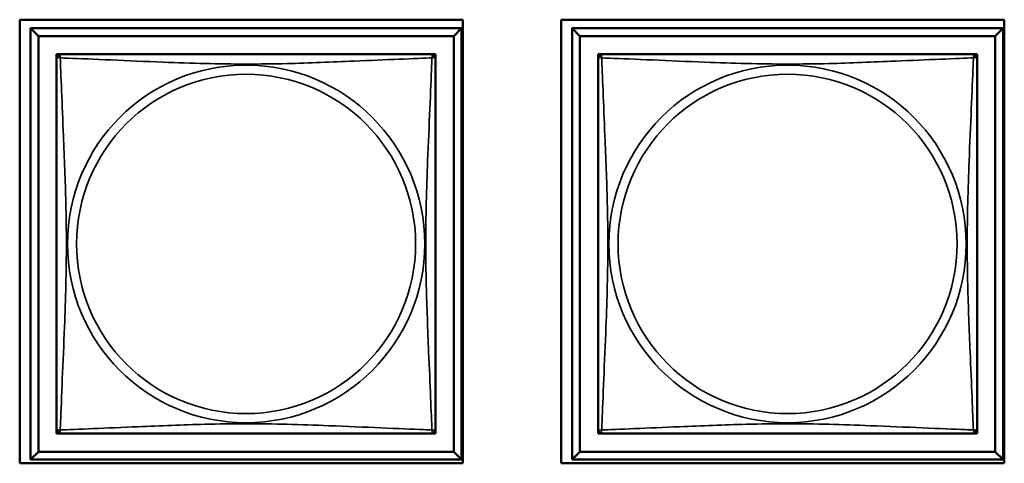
# Model space of a CAD drawing. Header units: inches. Extents: x 0.2 to 58.8, y 1.7 to 68.8.
# Tile 215 of 256: x 42 to 43.3, y 45 to 45.6. Entities that reach past the tile are written whole.
import ezdxf

# ---------------------------------------------------------------- set-up
doc = ezdxf.new("R2010")
doc.units = ezdxf.units.IN
doc.header["$MEASUREMENT"] = 0
doc.layers.add('Visible (ANSI)', color=7, linetype='Continuous', lineweight=50)
doc.layers.add('Visible Narrow (ANSI)', color=7, linetype='Continuous', lineweight=35)

msp = doc.modelspace()

# ---------------------------------------------------------------- linework, layer by layer
at = {"layer": 'Visible (ANSI)'}
for p, q in [((42.0485, 45.021), (42.0485, 45.5734)), ((42.0485, 45.5734), (42.6009, 45.5734)), ((42.062, 45.5629), (42.5994, 45.5629)), ((42.0718, 45.5531), (42.062, 45.5629)), ((42.062, 45.0255), (42.062, 45.5629)), ((42.5994, 45.5629), (42.5896, 45.5531)), ((42.5994, 45.5629), (42.5994, 45.0255)), ((42.6009, 45.5734), (42.6009, 45.021)), ((42.7235, 45.021), (42.7235, 45.5734)), ((42.7235, 45.5734), (43.2759, 45.5734)), ((42.737, 45.5629), (43.2744, 45.5629)), ((42.7468, 45.5531), (42.737, 45.5629)), ((42.737, 45.0255), (42.737, 45.5629)), ((43.2744, 45.5629), (43.2646, 45.5531)), ((43.2744, 45.5629), (43.2744, 45.0255)), ((43.2759, 45.5734), (43.2759, 45.021)), ((42.0718, 45.5531), (42.5896, 45.5531)), ((42.0718, 45.0353), (42.0718, 45.5531)), ((42.5896, 45.5531), (42.5896, 45.0353)), ((42.7468, 45.5531), (43.2646, 45.5531)), ((42.7468, 45.0353), (42.7468, 45.5531)), ((43.2646, 45.5531), (43.2646, 45.0353)), ((42.0945, 45.5246), (42.0945, 45.5304)), ((42.0945, 45.5304), (42.1003, 45.5304)), ((42.5611, 45.5304), (42.5669, 45.5304)), ((42.5669, 45.5304), (42.5669, 45.5245)), ((42.7695, 45.5246), (42.7695, 45.5304)), ((42.7695, 45.5304), (42.7753, 45.5304)), ((43.2361, 45.5304), (43.2419, 45.5304)), ((43.2419, 45.5304), (43.2419, 45.5245)), ((42.0945, 45.058), (42.0945, 45.0638)), ((42.5669, 45.0639), (42.5669, 45.058)), ((42.7695, 45.058), (42.7695, 45.0638)), ((43.2419, 45.0639), (43.2419, 45.058)), ((42.1004, 45.058), (42.0945, 45.058)), ((42.5669, 45.058), (42.561, 45.058)), ((42.7754, 45.058), (42.7695, 45.058)), ((43.2419, 45.058), (43.236, 45.058)), ((42.0718, 45.0353), (42.062, 45.0255)), ((42.5896, 45.0353), (42.0718, 45.0353)), ((42.5896, 45.0353), (42.5994, 45.0255)), ((42.7468, 45.0353), (42.737, 45.0255)), ((43.2646, 45.0353), (42.7468, 45.0353)), ((43.2646, 45.0353), (43.2744, 45.0255)), ((42.5994, 45.0255), (42.062, 45.0255)), ((43.2744, 45.0255), (42.737, 45.0255)), ((42.6009, 45.021), (42.0485, 45.021)), ((43.2759, 45.021), (42.7235, 45.021))]:
    msp.add_line(p, q, dxfattribs=at)
for centre, start, end in [((42.1004, 45.5245), 90, 180), ((42.561, 45.5245), 0, 90), ((42.7754, 45.5245), 90, 180), ((43.236, 45.5245), 0, 90), ((42.1004, 45.0639), 180, 270), ((42.561, 45.0639), 270, 360), ((42.7754, 45.0639), 180, 270), ((43.236, 45.0639), 270, 360)]:
    msp.add_arc(centre, 0.00591, start, end, dxfattribs=at)
for points in [[(42.561, 45.5304), (42.5604, 45.5304), (42.5577, 45.5304), (42.5533, 45.5304), (42.5452, 45.5304), (42.5313, 45.5304), (42.5151, 45.5304), (42.499, 45.5304), (42.4808, 45.5304), (42.4622, 45.5304), (42.4358, 45.5304), (42.4085, 45.5304), (42.3815, 45.5304), (42.3645, 45.5304), (42.3476, 45.5304), (42.3307, 45.5304), (42.2968, 45.5304), (42.263, 45.5304), (42.2293, 45.5304), (42.1873, 45.5304), (42.1434, 45.5304), (42.1178, 45.5304), (42.1077, 45.5304), (42.1013, 45.5304), (42.1004, 45.5304)], [(43.236, 45.5304), (43.2354, 45.5304), (43.2327, 45.5304), (43.2283, 45.5304), (43.2202, 45.5304), (43.2063, 45.5304), (43.1901, 45.5304), (43.174, 45.5304), (43.1558, 45.5304), (43.1372, 45.5304), (43.1108, 45.5304), (43.0835, 45.5304), (43.0565, 45.5304), (43.0395, 45.5304), (43.0226, 45.5304), (43.0057, 45.5304), (42.9718, 45.5304), (42.938, 45.5304), (42.9043, 45.5304), (42.8623, 45.5304), (42.8184, 45.5304), (42.7928, 45.5304), (42.7827, 45.5304), (42.7763, 45.5304), (42.7754, 45.5304)], [(42.0945, 45.5245), (42.0945, 45.5239), (42.0945, 45.5212), (42.0945, 45.5168), (42.0945, 45.5087), (42.0945, 45.4948), (42.0945, 45.4786), (42.0945, 45.4625), (42.0945, 45.4443), (42.0945, 45.4257), (42.0945, 45.3993), (42.0945, 45.372), (42.0945, 45.345), (42.0945, 45.328), (42.0945, 45.3111), (42.0945, 45.2942), (42.0945, 45.2603), (42.0945, 45.2265), (42.0945, 45.1928), (42.0945, 45.1508), (42.0945, 45.1069), (42.0945, 45.0813), (42.0945, 45.0712), (42.0945, 45.0648), (42.0945, 45.0639)], [(42.5669, 45.0639), (42.5669, 45.0645), (42.5669, 45.0672), (42.5669, 45.0716), (42.5669, 45.0797), (42.5669, 45.0936), (42.5669, 45.1098), (42.5669, 45.1259), (42.5669, 45.1441), (42.5669, 45.1627), (42.5669, 45.1891), (42.5669, 45.2164), (42.5669, 45.2434), (42.5669, 45.2603), (42.5669, 45.2773), (42.5669, 45.2942), (42.5669, 45.328), (42.5669, 45.3619), (42.5669, 45.3956), (42.5669, 45.4376), (42.5669, 45.4815), (42.5669, 45.5071), (42.5669, 45.5172), (42.5669, 45.5236), (42.5669, 45.5245)], [(42.7695, 45.5245), (42.7695, 45.5239), (42.7695, 45.5212), (42.7695, 45.5168), (42.7695, 45.5087), (42.7695, 45.4948), (42.7695, 45.4786), (42.7695, 45.4625), (42.7695, 45.4443), (42.7695, 45.4257), (42.7695, 45.3993), (42.7695, 45.372), (42.7695, 45.345), (42.7695, 45.328), (42.7695, 45.3111), (42.7695, 45.2942), (42.7695, 45.2603), (42.7695, 45.2265), (42.7695, 45.1928), (42.7695, 45.1508), (42.7695, 45.1069), (42.7695, 45.0813), (42.7695, 45.0712), (42.7695, 45.0648), (42.7695, 45.0639)], [(43.2419, 45.0639), (43.2419, 45.0645), (43.2419, 45.0672), (43.2419, 45.0716), (43.2419, 45.0797), (43.2419, 45.0936), (43.2419, 45.1098), (43.2419, 45.1259), (43.2419, 45.1441), (43.2419, 45.1627), (43.2419, 45.1891), (43.2419, 45.2164), (43.2419, 45.2434), (43.2419, 45.2603), (43.2419, 45.2773), (43.2419, 45.2942), (43.2419, 45.328), (43.2419, 45.3619), (43.2419, 45.3956), (43.2419, 45.4376), (43.2419, 45.4815), (43.2419, 45.5071), (43.2419, 45.5172), (43.2419, 45.5236), (43.2419, 45.5245)], [(42.1004, 45.058), (42.101, 45.058), (42.1037, 45.058), (42.1081, 45.058), (42.1162, 45.058), (42.1301, 45.058), (42.1462, 45.058), (42.1624, 45.058), (42.1806, 45.058), (42.1992, 45.058), (42.2256, 45.058), (42.2529, 45.058), (42.2799, 45.058), (42.2968, 45.058), (42.3138, 45.058), (42.3307, 45.058), (42.3645, 45.058), (42.3984, 45.058), (42.4321, 45.058), (42.4741, 45.058), (42.518, 45.058), (42.5436, 45.058), (42.5537, 45.058), (42.5601, 45.058), (42.561, 45.058)], [(42.7754, 45.058), (42.776, 45.058), (42.7787, 45.058), (42.7831, 45.058), (42.7912, 45.058), (42.8051, 45.058), (42.8212, 45.058), (42.8374, 45.058), (42.8556, 45.058), (42.8742, 45.058), (42.9006, 45.058), (42.9279, 45.058), (42.9549, 45.058), (42.9718, 45.058), (42.9888, 45.058), (43.0057, 45.058), (43.0395, 45.058), (43.0734, 45.058), (43.1071, 45.058), (43.1491, 45.058), (43.193, 45.058), (43.2186, 45.058), (43.2287, 45.058), (43.2351, 45.058), (43.236, 45.058)]]:
    msp.add_open_spline(points, degree=3, knots=[0.325731, 0.325731, 0.325731, 0.325731, 0.404774, 0.404774, 0.404774, 0.550532, 0.550532, 0.550532, 0.69629, 0.69629, 0.69629, 0.902598, 0.902598, 0.902598, 1.03154, 1.03154, 1.03154, 1.289425, 1.289425, 1.289425, 1.610774, 1.610774, 1.610774, 1.73735, 1.73735, 1.73735, 1.73735], dxfattribs=at)
at = {"layer": 'Visible Narrow (ANSI)'}
for centre, radius in [((42.3307, 45.2942), 0.2227), ((43.0057, 45.2942), 0.2227), ((42.3307, 45.2942), 0.2113), ((43.0057, 45.2942), 0.2113)]:
    msp.add_circle(centre, radius, dxfattribs=at)
for points, knots in [([(42.0945, 45.5245), (42.0945, 45.5246), (42.0945, 45.5247), (42.0945, 45.525), (42.0946, 45.5252), (42.0947, 45.5255), (42.0948, 45.5256), (42.0949, 45.5257), (42.095, 45.5258), (42.0952, 45.5259), (42.0954, 45.526), (42.096, 45.5262), (42.0965, 45.5263), (42.0976, 45.5262), (42.0982, 45.5261), (42.099, 45.5259)], [-0.0844808, -0.0844808, -0.0844808, -0.0844808, -0.06943799, -0.06943799, -0.05587828, -0.05587828, -0.04740346, -0.04740346, -0.04210669, -0.04210669, -0.03151317, -0.03151317, -0.01456352, -0.01456352, 0.00026741, 0.00026741, 0.00026741, 0.00026741]), ([(42.099, 45.5259), (42.0988, 45.5266), (42.0987, 45.5273), (42.0986, 45.5284), (42.0987, 45.5289), (42.0988, 45.5295), (42.0989, 45.5297), (42.0991, 45.5299), (42.0992, 45.5299), (42.0993, 45.5301), (42.0994, 45.5302), (42.0997, 45.5303), (42.0999, 45.5304), (42.1002, 45.5304), (42.1003, 45.5304), (42.1004, 45.5304)], [-0.00026741, -0.00026741, -0.00026741, -0.00026741, 0.01456352, 0.01456352, 0.03151317, 0.03151317, 0.04210669, 0.04210669, 0.04740346, 0.04740346, 0.05587828, 0.05587828, 0.06943799, 0.06943799, 0.0844808, 0.0844808, 0.0844808, 0.0844808]), ([(42.099, 45.0625), (42.0991, 45.0653), (42.0993, 45.0688), (42.0994, 45.0728), (42.1005, 45.1005), (42.1026, 45.1475), (42.1043, 45.191), (42.1057, 45.2259), (42.1067, 45.2601), (42.1067, 45.2942), (42.1067, 45.3112), (42.1065, 45.3283), (42.106, 45.3455), (42.1054, 45.3729), (42.1042, 45.4011), (42.103, 45.4287), (42.1022, 45.4483), (42.1014, 45.4676), (42.1007, 45.4849), (42.0999, 45.5021), (42.0994, 45.5171), (42.099, 45.5259)], [-1.657319, -1.657319, -1.657319, -1.657319, -1.610774, -1.610774, -1.610774, -1.289425, -1.289425, -1.289425, -1.03154, -1.03154, -1.03154, -0.902598, -0.902598, -0.902598, -0.69629, -0.69629, -0.69629, -0.550532, -0.550532, -0.550532, -0.405761, -0.405761, -0.405761, -0.405761]), ([(42.099, 45.5259), (42.1018, 45.5258), (42.1053, 45.5256), (42.1093, 45.5255), (42.137, 45.5244), (42.184, 45.5223), (42.2275, 45.5205), (42.2624, 45.5192), (42.2966, 45.5182), (42.3307, 45.5182), (42.3477, 45.5182), (42.3648, 45.5184), (42.382, 45.5188), (42.4094, 45.5195), (42.4376, 45.5207), (42.4652, 45.5218), (42.4848, 45.5227), (42.5041, 45.5235), (42.5214, 45.5242), (42.5386, 45.5249), (42.5535, 45.5255), (42.5624, 45.5259)], [-1.657319, -1.657319, -1.657319, -1.657319, -1.610774, -1.610774, -1.610774, -1.289425, -1.289425, -1.289425, -1.03154, -1.03154, -1.03154, -0.902598, -0.902598, -0.902598, -0.69629, -0.69629, -0.69629, -0.550532, -0.550532, -0.550532, -0.405761, -0.405761, -0.405761, -0.405761]), ([(42.5624, 45.5259), (42.5623, 45.523), (42.5621, 45.5195), (42.562, 45.5155), (42.5609, 45.4879), (42.5588, 45.4409), (42.557, 45.3974), (42.5557, 45.3625), (42.5547, 45.3283), (42.5547, 45.2942), (42.5547, 45.2772), (42.5549, 45.2601), (42.5553, 45.2429), (42.556, 45.2154), (42.5572, 45.1873), (42.5583, 45.1596), (42.5592, 45.1401), (42.56, 45.1207), (42.5607, 45.1035), (42.5614, 45.0863), (42.562, 45.0713), (42.5624, 45.0625)], [-1.657319, -1.657319, -1.657319, -1.657319, -1.610774, -1.610774, -1.610774, -1.289425, -1.289425, -1.289425, -1.03154, -1.03154, -1.03154, -0.902598, -0.902598, -0.902598, -0.69629, -0.69629, -0.69629, -0.550532, -0.550532, -0.550532, -0.405761, -0.405761, -0.405761, -0.405761]), ([(42.561, 45.5304), (42.5611, 45.5304), (42.5612, 45.5304), (42.5615, 45.5304), (42.5617, 45.5303), (42.562, 45.5302), (42.5621, 45.5301), (42.5622, 45.5299), (42.5623, 45.5299), (42.5624, 45.5297), (42.5625, 45.5295), (42.5627, 45.5289), (42.5628, 45.5284), (42.5627, 45.5273), (42.5626, 45.5266), (42.5624, 45.5259)], [-0.0844808, -0.0844808, -0.0844808, -0.0844808, -0.06943799, -0.06943799, -0.05587828, -0.05587828, -0.04740346, -0.04740346, -0.04210669, -0.04210669, -0.03151317, -0.03151317, -0.01456352, -0.01456352, 0.00026741, 0.00026741, 0.00026741, 0.00026741]), ([(42.5624, 45.5259), (42.5631, 45.5261), (42.5638, 45.5262), (42.5649, 45.5263), (42.5654, 45.5262), (42.566, 45.526), (42.5662, 45.5259), (42.5664, 45.5258), (42.5664, 45.5257), (42.5666, 45.5256), (42.5667, 45.5255), (42.5668, 45.5252), (42.5669, 45.525), (42.5669, 45.5247), (42.5669, 45.5246), (42.5669, 45.5245)], [-0.00026741, -0.00026741, -0.00026741, -0.00026741, 0.01456352, 0.01456352, 0.03151317, 0.03151317, 0.04210669, 0.04210669, 0.04740346, 0.04740346, 0.05587828, 0.05587828, 0.06943799, 0.06943799, 0.0844808, 0.0844808, 0.0844808, 0.0844808]), ([(42.7695, 45.5245), (42.7695, 45.5246), (42.7695, 45.5247), (42.7695, 45.525), (42.7696, 45.5252), (42.7697, 45.5255), (42.7698, 45.5256), (42.7699, 45.5257), (42.77, 45.5258), (42.7702, 45.5259), (42.7704, 45.526), (42.771, 45.5262), (42.7715, 45.5263), (42.7726, 45.5262), (42.7732, 45.5261), (42.774, 45.5259)], [-0.0844808, -0.0844808, -0.0844808, -0.0844808, -0.06943799, -0.06943799, -0.05587828, -0.05587828, -0.04740346, -0.04740346, -0.04210669, -0.04210669, -0.03151317, -0.03151317, -0.01456352, -0.01456352, 0.00026741, 0.00026741, 0.00026741, 0.00026741]), ([(42.774, 45.5259), (42.7738, 45.5266), (42.7737, 45.5273), (42.7736, 45.5284), (42.7737, 45.5289), (42.7738, 45.5295), (42.7739, 45.5297), (42.7741, 45.5299), (42.7742, 45.5299), (42.7743, 45.5301), (42.7744, 45.5302), (42.7747, 45.5303), (42.7749, 45.5304), (42.7752, 45.5304), (42.7753, 45.5304), (42.7754, 45.5304)], [-0.00026741, -0.00026741, -0.00026741, -0.00026741, 0.01456352, 0.01456352, 0.03151317, 0.03151317, 0.04210669, 0.04210669, 0.04740346, 0.04740346, 0.05587828, 0.05587828, 0.06943799, 0.06943799, 0.0844808, 0.0844808, 0.0844808, 0.0844808]), ([(42.774, 45.0625), (42.7741, 45.0653), (42.7743, 45.0688), (42.7744, 45.0728), (42.7755, 45.1005), (42.7776, 45.1475), (42.7793, 45.191), (42.7807, 45.2259), (42.7817, 45.2601), (42.7817, 45.2942), (42.7817, 45.3112), (42.7815, 45.3283), (42.781, 45.3455), (42.7804, 45.3729), (42.7792, 45.4011), (42.778, 45.4287), (42.7772, 45.4483), (42.7764, 45.4676), (42.7757, 45.4849), (42.7749, 45.5021), (42.7744, 45.5171), (42.774, 45.5259)], [-1.657319, -1.657319, -1.657319, -1.657319, -1.610774, -1.610774, -1.610774, -1.289425, -1.289425, -1.289425, -1.03154, -1.03154, -1.03154, -0.902598, -0.902598, -0.902598, -0.69629, -0.69629, -0.69629, -0.550532, -0.550532, -0.550532, -0.405761, -0.405761, -0.405761, -0.405761]), ([(42.774, 45.5259), (42.7768, 45.5258), (42.7803, 45.5256), (42.7843, 45.5255), (42.812, 45.5244), (42.859, 45.5223), (42.9025, 45.5205), (42.9374, 45.5192), (42.9716, 45.5182), (43.0057, 45.5182), (43.0227, 45.5182), (43.0398, 45.5184), (43.057, 45.5188), (43.0844, 45.5195), (43.1126, 45.5207), (43.1402, 45.5218), (43.1598, 45.5227), (43.1791, 45.5235), (43.1964, 45.5242), (43.2136, 45.5249), (43.2285, 45.5255), (43.2374, 45.5259)], [-1.657319, -1.657319, -1.657319, -1.657319, -1.610774, -1.610774, -1.610774, -1.289425, -1.289425, -1.289425, -1.03154, -1.03154, -1.03154, -0.902598, -0.902598, -0.902598, -0.69629, -0.69629, -0.69629, -0.550532, -0.550532, -0.550532, -0.405761, -0.405761, -0.405761, -0.405761]), ([(43.2374, 45.5259), (43.2373, 45.523), (43.2371, 45.5195), (43.237, 45.5155), (43.2359, 45.4879), (43.2338, 45.4409), (43.232, 45.3974), (43.2307, 45.3625), (43.2297, 45.3283), (43.2297, 45.2942), (43.2297, 45.2772), (43.2299, 45.2601), (43.2303, 45.2429), (43.231, 45.2154), (43.2322, 45.1873), (43.2333, 45.1596), (43.2342, 45.1401), (43.235, 45.1207), (43.2357, 45.1035), (43.2364, 45.0863), (43.237, 45.0713), (43.2374, 45.0625)], [-1.657319, -1.657319, -1.657319, -1.657319, -1.610774, -1.610774, -1.610774, -1.289425, -1.289425, -1.289425, -1.03154, -1.03154, -1.03154, -0.902598, -0.902598, -0.902598, -0.69629, -0.69629, -0.69629, -0.550532, -0.550532, -0.550532, -0.405761, -0.405761, -0.405761, -0.405761]), ([(43.236, 45.5304), (43.2361, 45.5304), (43.2362, 45.5304), (43.2365, 45.5304), (43.2367, 45.5303), (43.237, 45.5302), (43.2371, 45.5301), (43.2372, 45.5299), (43.2373, 45.5299), (43.2374, 45.5297), (43.2375, 45.5295), (43.2377, 45.5289), (43.2378, 45.5284), (43.2377, 45.5273), (43.2376, 45.5266), (43.2374, 45.5259)], [-0.0844808, -0.0844808, -0.0844808, -0.0844808, -0.06943799, -0.06943799, -0.05587828, -0.05587828, -0.04740346, -0.04740346, -0.04210669, -0.04210669, -0.03151317, -0.03151317, -0.01456352, -0.01456352, 0.00026741, 0.00026741, 0.00026741, 0.00026741]), ([(43.2374, 45.5259), (43.2381, 45.5261), (43.2388, 45.5262), (43.2399, 45.5263), (43.2404, 45.5262), (43.241, 45.526), (43.2412, 45.5259), (43.2414, 45.5258), (43.2414, 45.5257), (43.2416, 45.5256), (43.2417, 45.5255), (43.2418, 45.5252), (43.2419, 45.525), (43.2419, 45.5247), (43.2419, 45.5246), (43.2419, 45.5245)], [-0.00026741, -0.00026741, -0.00026741, -0.00026741, 0.01456352, 0.01456352, 0.03151317, 0.03151317, 0.04210669, 0.04210669, 0.04740346, 0.04740346, 0.05587828, 0.05587828, 0.06943799, 0.06943799, 0.0844808, 0.0844808, 0.0844808, 0.0844808]), ([(42.099, 45.0625), (42.0982, 45.0623), (42.0976, 45.0622), (42.0965, 45.0621), (42.096, 45.0622), (42.0954, 45.0624), (42.0952, 45.0624), (42.095, 45.0626), (42.0949, 45.0627), (42.0948, 45.0628), (42.0947, 45.0629), (42.0946, 45.0632), (42.0945, 45.0634), (42.0945, 45.0637), (42.0945, 45.0638), (42.0945, 45.0639)], [-0.00026741, -0.00026741, -0.00026741, -0.00026741, 0.01456352, 0.01456352, 0.03151317, 0.03151317, 0.04210669, 0.04210669, 0.04740346, 0.04740346, 0.05587828, 0.05587828, 0.06943799, 0.06943799, 0.0844808, 0.0844808, 0.0844808, 0.0844808]), ([(42.1004, 45.058), (42.1003, 45.058), (42.1002, 45.058), (42.0999, 45.058), (42.0997, 45.0581), (42.0994, 45.0582), (42.0993, 45.0583), (42.0992, 45.0584), (42.0991, 45.0585), (42.0989, 45.0587), (42.0988, 45.0589), (42.0987, 45.0595), (42.0986, 45.06), (42.0987, 45.0611), (42.0988, 45.0617), (42.099, 45.0625)], [-0.0844808, -0.0844808, -0.0844808, -0.0844808, -0.06943799, -0.06943799, -0.05587828, -0.05587828, -0.04740346, -0.04740346, -0.04210669, -0.04210669, -0.03151317, -0.03151317, -0.01456352, -0.01456352, 0.00026741, 0.00026741, 0.00026741, 0.00026741]), ([(42.5624, 45.0625), (42.5595, 45.0626), (42.556, 45.0628), (42.552, 45.0629), (42.5244, 45.064), (42.4774, 45.0661), (42.4339, 45.0678), (42.399, 45.0692), (42.3648, 45.0702), (42.3307, 45.0702), (42.3137, 45.0702), (42.2966, 45.07), (42.2794, 45.0695), (42.2519, 45.0689), (42.2238, 45.0677), (42.1961, 45.0665), (42.1766, 45.0657), (42.1572, 45.0649), (42.14, 45.0642), (42.1228, 45.0634), (42.1078, 45.0629), (42.099, 45.0625)], [-1.657319, -1.657319, -1.657319, -1.657319, -1.610774, -1.610774, -1.610774, -1.289425, -1.289425, -1.289425, -1.03154, -1.03154, -1.03154, -0.902598, -0.902598, -0.902598, -0.69629, -0.69629, -0.69629, -0.550532, -0.550532, -0.550532, -0.405761, -0.405761, -0.405761, -0.405761]), ([(42.5624, 45.0625), (42.5626, 45.0617), (42.5627, 45.0611), (42.5628, 45.06), (42.5627, 45.0595), (42.5625, 45.0589), (42.5624, 45.0587), (42.5623, 45.0585), (42.5622, 45.0584), (42.5621, 45.0583), (42.562, 45.0582), (42.5617, 45.0581), (42.5615, 45.058), (42.5612, 45.058), (42.5611, 45.058), (42.561, 45.058)], [-0.00026741, -0.00026741, -0.00026741, -0.00026741, 0.01456352, 0.01456352, 0.03151317, 0.03151317, 0.04210669, 0.04210669, 0.04740346, 0.04740346, 0.05587828, 0.05587828, 0.06943799, 0.06943799, 0.0844808, 0.0844808, 0.0844808, 0.0844808]), ([(42.5669, 45.0639), (42.5669, 45.0638), (42.5669, 45.0637), (42.5669, 45.0634), (42.5668, 45.0632), (42.5667, 45.0629), (42.5666, 45.0628), (42.5664, 45.0627), (42.5664, 45.0626), (42.5662, 45.0624), (42.566, 45.0624), (42.5654, 45.0622), (42.5649, 45.0621), (42.5638, 45.0622), (42.5631, 45.0623), (42.5624, 45.0625)], [-0.0844808, -0.0844808, -0.0844808, -0.0844808, -0.06943799, -0.06943799, -0.05587828, -0.05587828, -0.04740346, -0.04740346, -0.04210669, -0.04210669, -0.03151317, -0.03151317, -0.01456352, -0.01456352, 0.00026741, 0.00026741, 0.00026741, 0.00026741]), ([(42.774, 45.0625), (42.7732, 45.0623), (42.7726, 45.0622), (42.7715, 45.0621), (42.771, 45.0622), (42.7704, 45.0624), (42.7702, 45.0624), (42.77, 45.0626), (42.7699, 45.0627), (42.7698, 45.0628), (42.7697, 45.0629), (42.7696, 45.0632), (42.7695, 45.0634), (42.7695, 45.0637), (42.7695, 45.0638), (42.7695, 45.0639)], [-0.00026741, -0.00026741, -0.00026741, -0.00026741, 0.01456352, 0.01456352, 0.03151317, 0.03151317, 0.04210669, 0.04210669, 0.04740346, 0.04740346, 0.05587828, 0.05587828, 0.06943799, 0.06943799, 0.0844808, 0.0844808, 0.0844808, 0.0844808]), ([(42.7754, 45.058), (42.7753, 45.058), (42.7752, 45.058), (42.7749, 45.058), (42.7747, 45.0581), (42.7744, 45.0582), (42.7743, 45.0583), (42.7742, 45.0584), (42.7741, 45.0585), (42.7739, 45.0587), (42.7738, 45.0589), (42.7737, 45.0595), (42.7736, 45.06), (42.7737, 45.0611), (42.7738, 45.0617), (42.774, 45.0625)], [-0.0844808, -0.0844808, -0.0844808, -0.0844808, -0.06943799, -0.06943799, -0.05587828, -0.05587828, -0.04740346, -0.04740346, -0.04210669, -0.04210669, -0.03151317, -0.03151317, -0.01456352, -0.01456352, 0.00026741, 0.00026741, 0.00026741, 0.00026741]), ([(43.2374, 45.0625), (43.2345, 45.0626), (43.231, 45.0628), (43.227, 45.0629), (43.1994, 45.064), (43.1524, 45.0661), (43.1089, 45.0678), (43.074, 45.0692), (43.0398, 45.0702), (43.0057, 45.0702), (42.9887, 45.0702), (42.9716, 45.07), (42.9544, 45.0695), (42.9269, 45.0689), (42.8988, 45.0677), (42.8711, 45.0665), (42.8516, 45.0657), (42.8322, 45.0649), (42.815, 45.0642), (42.7978, 45.0634), (42.7828, 45.0629), (42.774, 45.0625)], [-1.657319, -1.657319, -1.657319, -1.657319, -1.610774, -1.610774, -1.610774, -1.289425, -1.289425, -1.289425, -1.03154, -1.03154, -1.03154, -0.902598, -0.902598, -0.902598, -0.69629, -0.69629, -0.69629, -0.550532, -0.550532, -0.550532, -0.405761, -0.405761, -0.405761, -0.405761]), ([(43.2374, 45.0625), (43.2376, 45.0617), (43.2377, 45.0611), (43.2378, 45.06), (43.2377, 45.0595), (43.2375, 45.0589), (43.2374, 45.0587), (43.2373, 45.0585), (43.2372, 45.0584), (43.2371, 45.0583), (43.237, 45.0582), (43.2367, 45.0581), (43.2365, 45.058), (43.2362, 45.058), (43.2361, 45.058), (43.236, 45.058)], [-0.00026741, -0.00026741, -0.00026741, -0.00026741, 0.01456352, 0.01456352, 0.03151317, 0.03151317, 0.04210669, 0.04210669, 0.04740346, 0.04740346, 0.05587828, 0.05587828, 0.06943799, 0.06943799, 0.0844808, 0.0844808, 0.0844808, 0.0844808]), ([(43.2419, 45.0639), (43.2419, 45.0638), (43.2419, 45.0637), (43.2419, 45.0634), (43.2418, 45.0632), (43.2417, 45.0629), (43.2416, 45.0628), (43.2414, 45.0627), (43.2414, 45.0626), (43.2412, 45.0624), (43.241, 45.0624), (43.2404, 45.0622), (43.2399, 45.0621), (43.2388, 45.0622), (43.2381, 45.0623), (43.2374, 45.0625)], [-0.0844808, -0.0844808, -0.0844808, -0.0844808, -0.06943799, -0.06943799, -0.05587828, -0.05587828, -0.04740346, -0.04740346, -0.04210669, -0.04210669, -0.03151317, -0.03151317, -0.01456352, -0.01456352, 0.00026741, 0.00026741, 0.00026741, 0.00026741])]:
    msp.add_open_spline(points, degree=3, knots=knots, dxfattribs=at)

doc.saveas('drawing.dxf')
